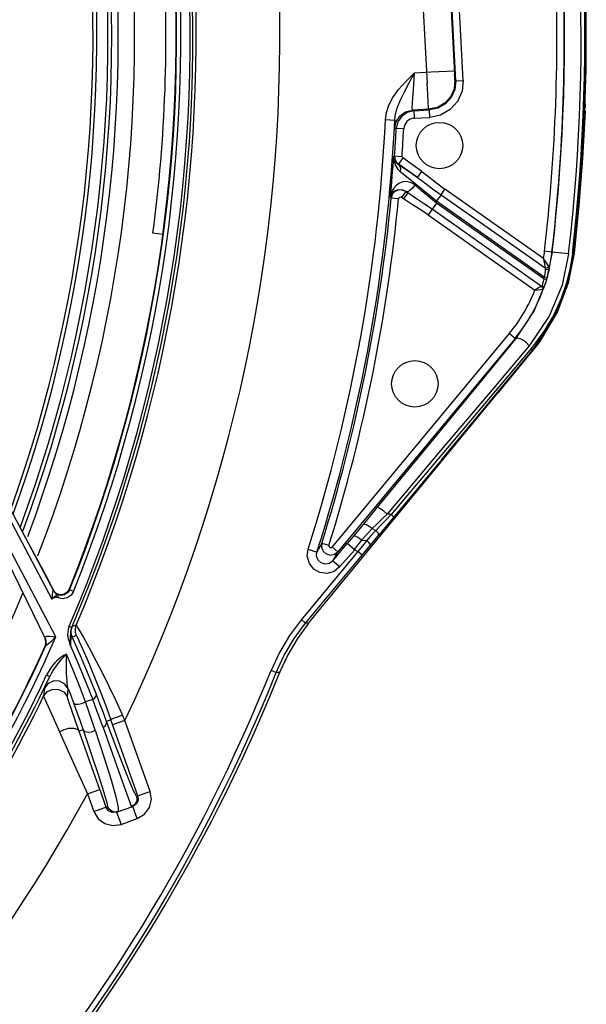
# Model space of a CAD drawing. Extents: x 40.7 to 137.4, y -250.8 to -221.5.
# Tile 188 of 256: x 71.7055 to 71.78, y -247.3141 to -247.1846. Entities that reach past the tile are written whole.
import ezdxf

# ---------------------------------------------------------------- set-up
doc = ezdxf.new("R2010")
doc.units = 0
doc.header["$MEASUREMENT"] = 0
doc.layers.get('0').update_dxf_attribs({"linetype": 'CONTINUOUS'})

msp = doc.modelspace()

# ---------------------------------------------------------------- linework, layer by layer
at = {"color": 6, "linetype": 'Continuous'}
for p, q in [((71.75725080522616, -247.1584869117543), (71.75906305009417, -247.1929870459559)), ((71.76090806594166, -247.1582948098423), (71.76266645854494, -247.1917638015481)), ((71.76281916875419, -247.1926084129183), (71.76201060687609, -247.1772112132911)), ((71.76379441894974, -247.1925568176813), (71.76298587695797, -247.177159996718)), ((71.75729999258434, -247.1930904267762), (71.75739178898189, -247.1915731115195)), ((71.7573917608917, -247.1915735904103), (71.759585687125, -247.1914566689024)), ((71.759585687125, -247.1914566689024), (71.76264108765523, -247.1912962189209)), ((71.75714032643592, -247.1955346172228), (71.75729999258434, -247.1930904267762)), ((71.76281916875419, -247.1926084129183), (71.76271565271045, -247.1925147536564)), ((71.7628191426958, -247.1926079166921), (71.7637944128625, -247.1925567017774)), ((71.77983606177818, -247.1956653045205), (71.77982218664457, -247.1961438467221)), ((71.77983413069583, -247.1957287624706), (71.77985572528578, -247.1950510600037)), ((71.75571451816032, -247.1972753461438), (71.75521127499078, -247.1980058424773)), ((71.75644554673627, -247.1967728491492), (71.75571451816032, -247.1972753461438)), ((71.75731200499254, -247.1965644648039), (71.75644554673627, -247.1967728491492)), ((71.75925044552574, -247.1963640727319), (71.75711945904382, -247.1964759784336)), ((71.75731195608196, -247.1965644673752), (71.75736317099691, -247.197539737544)), ((71.75731200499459, -247.1965644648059), (71.75935381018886, -247.1964572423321)), ((71.75940514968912, -247.1974325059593), (71.75935393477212, -247.1964572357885)), ((71.77981776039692, -247.1963926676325), (71.77982361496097, -247.1960908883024)), ((71.77982003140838, -247.1966100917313), (71.77981802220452, -247.1963691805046)), ((71.77981805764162, -247.1963665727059), (71.77981806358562, -247.1963641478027)), ((71.77982021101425, -247.1965908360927), (71.77982003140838, -247.1966100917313)), ((71.75357774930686, -247.197716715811), (71.75479704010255, -247.197776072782)), ((71.75521127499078, -247.1980058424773), (71.75500200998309, -247.1988720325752)), ((71.75736320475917, -247.1975397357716), (71.75940500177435, -247.1974325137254)), ((71.75480968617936, -247.19878448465), (71.75500200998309, -247.1988720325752)), ((71.75597710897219, -247.198924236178), (71.75500185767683, -247.1988720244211)), ((71.75477924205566, -247.2024857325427), (71.75466598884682, -247.2025392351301)), ((71.7547792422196, -247.2024857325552), (71.75575336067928, -247.2025536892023)), ((71.75499985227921, -247.2032747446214), (71.75529396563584, -247.2035685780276)), ((71.75529397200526, -247.2035685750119), (71.75525028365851, -247.2035892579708)), ((71.75525028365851, -247.2035892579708), (71.75595228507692, -247.2040637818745)), ((71.75585632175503, -247.2027702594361), (71.7552939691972, -247.2035685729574)), ((71.7577926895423, -247.2053287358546), (71.75529397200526, -247.2035685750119)), ((71.75835109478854, -247.2045276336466), (71.75585632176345, -247.2027702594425)), ((71.75517849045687, -247.2042046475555), (71.75553115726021, -247.2045593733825)), ((71.75553115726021, -247.2045593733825), (71.75676348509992, -247.2055411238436)), ((71.75595228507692, -247.2040637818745), (71.75680491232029, -247.2046470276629)), ((71.75680491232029, -247.2046470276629), (71.7577926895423, -247.2053287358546)), ((71.75778875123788, -247.2053259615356), (71.75835110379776, -247.2045276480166)), ((71.75447225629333, -247.2075779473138), (71.754320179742, -247.2080619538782)), ((71.75480702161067, -247.2071982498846), (71.75447225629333, -247.2075779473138)), ((71.75623829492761, -247.2071794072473), (71.75567593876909, -247.2079777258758)), ((71.7562382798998, -247.2071793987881), (71.75577184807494, -247.2069800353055)), ((71.75650300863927, -247.2073658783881), (71.75594067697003, -247.2081642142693)), ((71.75623602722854, -247.2071744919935), (71.75623829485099, -247.2071794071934)), ((71.75623602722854, -247.2071744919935), (71.75650302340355, -247.2073658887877)), ((71.75623829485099, -247.2071794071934), (71.75650302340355, -247.2073658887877)), ((71.76088300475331, -247.2076071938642), (71.76030638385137, -247.2084257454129)), ((71.76088300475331, -247.2076071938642), (71.77455947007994, -247.2172412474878)), ((71.76088300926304, -247.2076071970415), (71.76139555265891, -247.2068795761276)), ((71.77436351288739, -247.21601453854), (71.76139558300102, -247.2068795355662)), ((71.75422904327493, -247.2078651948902), (71.754320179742, -247.2080619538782)), ((71.75529231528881, -247.2081542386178), (71.75432002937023, -247.208061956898)), ((71.75594067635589, -247.2081642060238), (71.75567594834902, -247.207977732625)), ((71.76028039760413, -247.2087004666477), (71.75919120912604, -247.2102466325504)), ((71.76028040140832, -247.2087004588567), (71.76030639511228, -247.2084257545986)), ((71.77439924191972, -247.2186461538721), (71.76028040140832, -247.2087004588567)), ((71.76030639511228, -247.2084257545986), (71.77446912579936, -247.218402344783)), ((71.75919118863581, -247.2102466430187), (71.7732359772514, -247.2201401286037)), ((71.77410039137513, -247.2196603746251), (71.75970377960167, -247.20951903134)), ((71.77547219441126, -247.2151376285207), (71.77450215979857, -247.2150254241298)), ((71.77547227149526, -247.2151369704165), (71.77550630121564, -247.2151409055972)), ((71.77766413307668, -247.2153911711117), (71.77550622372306, -247.2151415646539)), ((71.77831404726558, -247.2153693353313), (71.77816342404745, -247.2153519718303)), ((71.77838380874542, -247.2152959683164), (71.7783140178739, -247.2153693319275)), ((71.77507845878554, -247.2170362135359), (71.77489076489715, -247.2167624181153)), ((71.77452908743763, -247.2180184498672), (71.77446912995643, -247.2184023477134)), ((71.77475735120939, -247.2172582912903), (71.77455946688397, -247.2172412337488)), ((71.77459453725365, -247.2173420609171), (71.77459634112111, -247.2173933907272)), ((71.7749498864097, -247.2180176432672), (71.77482173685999, -247.2185011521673)), ((71.7750497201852, -247.2175950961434), (71.7749498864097, -247.2180176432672)), ((71.77512667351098, -247.2172259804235), (71.7750497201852, -247.2175950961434)), ((71.77424572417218, -247.2193323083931), (71.7741748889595, -247.2195865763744)), ((71.774322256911, -247.2190173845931), (71.77424572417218, -247.2193323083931)), ((71.77439924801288, -247.2186461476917), (71.774322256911, -247.2190173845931)), ((71.77439924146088, -247.2186461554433), (71.77475065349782, -247.218749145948)), ((71.7746028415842, -247.2192281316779), (71.77446613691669, -247.2196317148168)), ((71.77446912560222, -247.2184023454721), (71.77482173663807, -247.2185011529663)), ((71.77475065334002, -247.2187491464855), (71.7746028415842, -247.2192281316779)), ((71.7738973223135, -247.2197739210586), (71.77323571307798, -247.2201399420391)), ((71.7741003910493, -247.2196603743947), (71.7738973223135, -247.2197739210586)), ((71.77422578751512, -247.2198967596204), (71.77422173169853, -247.2200475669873)), ((71.77446613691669, -247.2196317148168), (71.77434722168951, -247.2199547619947)), ((71.77620078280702, -247.2229448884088), (71.77420600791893, -247.2264011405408)), ((71.7756312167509, -247.2239920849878), (71.7728394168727, -247.2281658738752)), ((71.76986400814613, -247.2258758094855), (71.74656789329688, -247.2539442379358)), ((71.77061541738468, -247.2264994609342), (71.74731930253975, -247.2545678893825)), ((71.77069034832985, -247.2265616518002), (71.76986400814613, -247.2258758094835)), ((71.77420600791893, -247.2264011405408), (71.77382540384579, -247.2269358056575)), ((71.7729922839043, -247.2280096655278), (71.77193723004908, -247.2292946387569)), ((71.7728394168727, -247.2281658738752), (71.77299228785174, -247.2280096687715)), ((71.77193723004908, -247.2292946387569), (71.76840227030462, -247.2336072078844)), ((71.74347399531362, -247.2639694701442), (71.76840235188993, -247.2336072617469)), ((71.76088086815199, -247.2412207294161), (71.75378837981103, -247.2496067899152)), ((71.7609567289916, -247.2424801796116), (71.75399149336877, -247.2508506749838)), ((71.75247406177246, -247.2487215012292), (71.75120524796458, -247.2502624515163)), ((71.75120524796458, -247.2502624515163), (71.74935360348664, -247.252520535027)), ((71.75432896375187, -247.2496499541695), (71.75365971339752, -247.2503568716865)), ((71.7541493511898, -247.2496350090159), (71.75378837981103, -247.2496067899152)), ((71.75432896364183, -247.2496499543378), (71.7541493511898, -247.2496350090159)), ((71.75183599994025, -247.2515165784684), (71.75147491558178, -247.2519049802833)), ((71.7523114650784, -247.2517603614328), (71.75152801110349, -247.2526260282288)), ((71.7518366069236, -247.2515159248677), (71.7523114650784, -247.2517603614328)), ((71.75399149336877, -247.2508506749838), (71.75285282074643, -247.2522133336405)), ((71.74935360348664, -247.252520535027), (71.7485438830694, -247.2535005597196)), ((71.75044240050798, -247.2530264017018), (71.74948314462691, -247.2542801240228)), ((71.75044239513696, -247.2530264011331), (71.75111547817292, -247.2530856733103)), ((71.75091985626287, -247.2525054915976), (71.75044241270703, -247.2530263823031)), ((71.75147491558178, -247.2519049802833), (71.75091985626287, -247.2525054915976)), ((71.75152801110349, -247.2526260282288), (71.75111547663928, -247.253085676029)), ((71.75157064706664, -247.2537454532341), (71.75285282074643, -247.2522133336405)), ((71.74340701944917, -247.25423611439), (71.74457051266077, -247.2546055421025)), ((71.74521542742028, -247.2534260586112), (71.74457139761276, -247.2546058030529)), ((71.74521449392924, -247.2534257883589), (71.7461468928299, -247.2537158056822)), ((71.74656789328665, -247.2539442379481), (71.74731930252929, -247.254567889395)), ((71.74667316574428, -247.2557545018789), (71.7485438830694, -247.2535005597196)), ((71.7495362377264, -247.2543089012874), (71.74754731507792, -247.2565552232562)), ((71.74948314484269, -247.2542801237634), (71.74854388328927, -247.253500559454)), ((71.7495362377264, -247.2543089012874), (71.74995587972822, -247.2545388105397)), ((71.75051921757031, -247.2550069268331), (71.75157064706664, -247.2537454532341)), ((71.74995587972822, -247.2545388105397), (71.74251970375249, -247.2634868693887)), ((71.74308305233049, -247.2639549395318), (71.75051921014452, -247.2550069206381)), ((71.74667316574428, -247.2557545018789), (71.74731930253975, -247.2545678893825)), ((71.75051921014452, -247.2550069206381), (71.74995579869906, -247.2545387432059)), ((71.74667316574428, -247.2557545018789), (71.7476124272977, -247.2565340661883)), ((71.74308305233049, -247.2639549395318), (71.74251962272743, -247.2634868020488)), ((71.74347414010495, -247.2639691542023), (71.74308305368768, -247.2639549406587)), ((71.73920562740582, -247.2704555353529), (71.73852589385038, -247.2701823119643))]:
    msp.add_line(p, q, dxfattribs=at)
at = {"color": 155}
for p, q in [((71.72431150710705, -247.2128323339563), (71.72298587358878, -247.2126589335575)), ((71.70992429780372, -247.2596768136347), (71.70422671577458, -247.2488940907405)), ((71.70400518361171, -247.24996888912), (71.70969297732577, -247.2607866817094)), ((71.70916872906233, -247.2581310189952), (71.70581858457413, -247.2518938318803)), ((71.70376853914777, -247.255626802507), (71.70884816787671, -247.2660679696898)), ((71.70990457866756, -247.2596359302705), (71.7096664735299, -247.2591448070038)), ((71.71199998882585, -247.2595121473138), (71.71169365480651, -247.2599472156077)), ((71.71203983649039, -247.2595954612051), (71.71199995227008, -247.2595122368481)), ((71.70990733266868, -247.2606810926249), (71.70969297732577, -247.2607866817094)), ((71.7102151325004, -247.2599976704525), (71.70994265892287, -247.2596619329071)), ((71.71023733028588, -247.260072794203), (71.7104507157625, -247.2602104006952)), ((71.71045069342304, -247.2602104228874), (71.71051018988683, -247.2602944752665)), ((71.71110967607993, -247.2607587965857), (71.7104563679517, -247.2606020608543)), ((71.71051276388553, -247.2604361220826), (71.71045788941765, -247.2606083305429)), ((71.71051018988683, -247.2602944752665), (71.71051276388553, -247.2604361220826)), ((71.71255321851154, -247.2598019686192), (71.71203984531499, -247.259595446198)), ((71.71199966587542, -247.2643747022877), (71.71232549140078, -247.264514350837)), ((71.71289878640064, -247.2642271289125), (71.71238639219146, -247.2643967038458)), ((71.70895185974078, -247.2662924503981), (71.70881111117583, -247.2659281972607)), ((71.71239033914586, -247.2657504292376), (71.71290391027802, -247.2655796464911)), ((71.71347840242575, -247.2682463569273), (71.7123911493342, -247.2657521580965)), ((71.70881160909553, -247.2669901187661), (71.70890715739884, -247.266662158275)), ((71.70881160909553, -247.2669901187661), (71.70884495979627, -247.2670658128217)), ((71.70890812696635, -247.26632058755), (71.70883696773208, -247.2660710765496)), ((71.7088449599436, -247.2670658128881), (71.7088481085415, -247.2670616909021)), ((71.7088481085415, -247.2670616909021), (71.70887519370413, -247.2670101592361)), ((71.70894172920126, -247.2663964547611), (71.7088481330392, -247.2660678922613)), ((71.70890715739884, -247.266662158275), (71.70890812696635, -247.26632058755)), ((71.70907989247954, -247.2667820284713), (71.70946784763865, -247.2664689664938)), ((71.71208696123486, -247.2668000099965), (71.71213868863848, -247.266941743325)), ((71.71213375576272, -247.2668141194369), (71.71213977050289, -247.2669475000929)), ((71.70897141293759, -247.2719521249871), (71.70942245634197, -247.2709651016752)), ((71.70902146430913, -247.2707758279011), (71.70942245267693, -247.2709651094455)), ((71.71412913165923, -247.2716244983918), (71.71507258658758, -247.2739854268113)), ((71.70873398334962, -247.2725000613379), (71.70862728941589, -247.2735742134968)), ((71.7117552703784, -247.2737069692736), (71.71186264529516, -247.2726161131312)), ((71.71507258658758, -247.2739854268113), (71.7141168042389, -247.2743071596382)), ((71.71287574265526, -247.2769724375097), (71.71225149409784, -247.2751963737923)), ((71.71930997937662, -247.2767774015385), (71.7189872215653, -247.276068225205)), ((71.71746133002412, -247.27668240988), (71.71690681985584, -247.276880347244)), ((71.72102401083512, -247.2866623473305), (71.71746133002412, -247.27668240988)), ((71.71930997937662, -247.2767774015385), (71.71770056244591, -247.2773518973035)), ((71.72263347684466, -247.2860879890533), (71.71930997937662, -247.2767774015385)), ((71.71381960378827, -247.277982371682), (71.71329227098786, -247.2781706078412)), ((71.71438454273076, -247.2864260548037), (71.71599395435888, -247.2858515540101)), ((71.71438454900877, -247.2864260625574), (71.71520978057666, -247.2887379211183)), ((71.7159939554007, -247.2858515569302), (71.71681915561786, -247.2881633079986)), ((71.72082955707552, -247.2867317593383), (71.72263342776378, -247.2860878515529)), ((71.72000098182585, -247.2876595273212), (71.72016430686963, -247.2881358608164)), ((71.72062527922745, -247.2878205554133), (71.72016430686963, -247.2881358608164)), ((71.72082634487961, -247.287743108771), (71.72035795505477, -247.2880667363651)), ((71.71520974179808, -247.2887378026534), (71.71702891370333, -247.2880884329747)), ((71.71714237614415, -247.2886310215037), (71.71681915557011, -247.2881633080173)), ((71.71822396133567, -247.2888284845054), (71.72035795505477, -247.2880667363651)), ((71.71822396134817, -247.2888284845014), (71.71879854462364, -247.2904381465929)), ((71.71844232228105, -247.2882206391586), (71.71843321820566, -247.2887532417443)), ((71.72093253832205, -247.289676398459), (71.7203579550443, -247.2880667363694)), ((71.71879867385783, -247.2904381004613), (71.72093240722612, -247.2896764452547))]:
    msp.add_line(p, q, dxfattribs=at)
at = {"color": 6, "linetype": 'Continuous'}
for points in [[(71.75357783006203, -247.1977167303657), (71.75370873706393, -247.1967876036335), (71.75402674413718, -247.1958106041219), (71.75455245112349, -247.1947954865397), (71.75529857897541, -247.1937534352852), (71.7562577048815, -247.1926870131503), (71.7573917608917, -247.1915735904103)], [(71.7547970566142, -247.1977761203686), (71.7549087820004, -247.1969526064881), (71.75516804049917, -247.1960713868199), (71.75556310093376, -247.1951219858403), (71.75607665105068, -247.194077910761), (71.75669077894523, -247.1929033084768), (71.7573917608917, -247.1915735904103)], [(71.76271565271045, -247.1925147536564), (71.76270646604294, -247.1924175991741), (71.76268924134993, -247.1921543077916), (71.76266645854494, -247.1917638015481)], [(71.75925044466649, -247.1963640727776), (71.75923406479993, -247.1961145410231), (71.75919448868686, -247.1954169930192), (71.75913558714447, -247.194339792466), (71.75906305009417, -247.1929870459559)], [(71.762715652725, -247.1925147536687), (71.76259641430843, -247.1936524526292), (71.76215270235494, -247.1946655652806), (71.76140767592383, -247.1955161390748), (71.76041004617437, -247.1961104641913), (71.75925038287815, -247.1963640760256)], [(71.76281914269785, -247.1926079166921), (71.7626994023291, -247.1937479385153), (71.76223340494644, -247.1947946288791), (71.76146678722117, -247.1956460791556), (71.76047456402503, -247.1962189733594), (71.75935387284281, -247.1964572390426)], [(71.76379441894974, -247.1925568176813), (71.76364313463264, -247.1939991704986), (71.76305268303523, -247.1953260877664), (71.76208046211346, -247.196405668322), (71.7608229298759, -247.1971312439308), (71.75940500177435, -247.1974325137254)], [(71.75711945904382, -247.1964759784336), (71.75710623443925, -247.1962298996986), (71.75714032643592, -247.1955346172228)], [(71.75480968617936, -247.19878448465), (71.75501388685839, -247.1979290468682), (71.75550080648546, -247.1972086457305), (71.7562336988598, -247.1966932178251), (71.75711945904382, -247.1964759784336)], [(71.77982015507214, -247.1966101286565), (71.77950082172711, -247.2028027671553), (71.77902320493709, -247.2090328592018), (71.77838382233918, -247.2152960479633)], [(71.75479703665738, -247.1977761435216), (71.75478988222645, -247.1983241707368), (71.75479381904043, -247.1986637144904), (71.75480968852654, -247.1987844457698)], [(71.75466598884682, -247.2025392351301), (71.75473920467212, -247.2029579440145), (71.7549421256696, -247.2033139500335), (71.75525026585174, -247.2035892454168)], [(71.75466598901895, -247.2025392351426), (71.75471525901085, -247.2031791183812), (71.75489686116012, -247.2037406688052), (71.75517849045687, -247.2042046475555)], [(71.75477924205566, -247.2024857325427), (71.75482140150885, -247.2028993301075), (71.75499985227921, -247.2032747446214)], [(71.75525034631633, -247.203589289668), (71.75546393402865, -247.2038358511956), (71.75556312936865, -247.2041727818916), (71.75553116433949, -247.2045593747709)], [(71.75585632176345, -247.2027702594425), (71.75579804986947, -247.2027122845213), (71.75576156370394, -247.2026355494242), (71.75575336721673, -247.2025535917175)], [(71.75835109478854, -247.2045276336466), (71.75933000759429, -247.2052733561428), (71.76029205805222, -247.2060490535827), (71.76139558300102, -247.2068795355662)], [(71.75629809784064, -247.2058841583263), (71.7558642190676, -247.2059248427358), (71.75543156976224, -247.2060769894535), (71.75502471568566, -247.2063465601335), (71.75466770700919, -247.2067341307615)], [(71.75741821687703, -247.2063236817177), (71.75713586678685, -247.2067295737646), (71.75680144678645, -247.2070420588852), (71.75648048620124, -247.2072012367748), (71.75623604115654, -247.2071744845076)], [(71.75741833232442, -247.2063236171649), (71.75708543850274, -247.2060988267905), (71.7567104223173, -247.2059470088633), (71.75629809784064, -247.2058841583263)], [(71.75676348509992, -247.2055411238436), (71.75842254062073, -247.206884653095), (71.76030639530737, -247.2084257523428)], [(71.76028039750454, -247.2087004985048), (71.75928173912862, -247.207877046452), (71.75832123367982, -247.2070792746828), (71.75741833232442, -247.2063236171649)], [(71.75779321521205, -247.2053290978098), (71.7587450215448, -247.2060257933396), (71.75978285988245, -247.2068077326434), (71.76088305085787, -247.2076071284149)], [(71.75466770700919, -247.2067341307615), (71.75438917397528, -247.2072414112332), (71.75422904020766, -247.2078652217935)], [(71.75422904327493, -247.2078651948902), (71.7543163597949, -247.2075860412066), (71.75446622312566, -247.2073538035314), (71.75466143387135, -247.2071695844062), (71.75489059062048, -247.2070339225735), (71.75514458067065, -247.206948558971), (71.75541502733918, -247.2069160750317), (71.7556951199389, -247.2069401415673)], [(71.75577184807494, -247.2069800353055), (71.7552657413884, -247.2069872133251), (71.75480702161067, -247.2071982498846)], [(71.7556951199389, -247.2069401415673), (71.75597467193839, -247.2070257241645), (71.75623601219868, -247.2071744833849)], [(71.75970375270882, -247.209519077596), (71.75856737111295, -247.208743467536), (71.75751633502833, -247.2080523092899), (71.75650302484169, -247.2073658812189)], [(71.75919118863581, -247.2102466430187), (71.75807521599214, -247.2095105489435), (71.75699846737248, -247.2088513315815), (71.75594067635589, -247.2081642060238)], [(71.77550630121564, -247.2151409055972), (71.77471442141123, -247.2189769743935), (71.77314662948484, -247.2228315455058), (71.77069034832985, -247.2265616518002)], [(71.7776641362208, -247.2153911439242), (71.77679926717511, -247.2195032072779), (71.77509645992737, -247.2235788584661), (71.77245423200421, -247.2274800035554)], [(71.77816343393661, -247.2153518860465), (71.77786585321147, -247.2172413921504), (71.77738294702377, -247.2192069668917), (71.7766784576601, -247.2212579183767), (71.7757086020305, -247.2233899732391), (71.77442484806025, -247.2255784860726), (71.7727767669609, -247.2277842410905)], [(71.7783140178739, -247.2153693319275), (71.77740879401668, -247.219698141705), (71.7756312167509, -247.2239920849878)], [(71.77838380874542, -247.2152959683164), (71.77760585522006, -247.2192100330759), (71.77620078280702, -247.2229448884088)], [(71.77436336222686, -247.2160144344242), (71.77442189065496, -247.2163619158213), (71.77447037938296, -247.216661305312)], [(71.77489076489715, -247.2167624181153), (71.7747480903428, -247.2165569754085), (71.77457176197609, -247.2163062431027), (71.77436349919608, -247.2160146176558)], [(71.77447037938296, -247.216661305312), (71.77453874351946, -247.2171026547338), (71.77455946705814, -247.2172412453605)], [(71.77459634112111, -247.2173933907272), (71.77457001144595, -247.2176844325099), (71.77452908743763, -247.2180184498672)], [(71.77455947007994, -247.2172412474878), (71.77458205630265, -247.217291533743), (71.77459453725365, -247.2173420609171)], [(71.77459634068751, -247.2173933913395), (71.7748174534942, -247.2174410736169), (71.77501950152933, -247.2173776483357), (71.77512667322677, -247.2172259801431)], [(71.77507848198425, -247.2170362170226), (71.7749457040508, -247.2171838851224), (71.77475735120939, -247.2172582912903)], [(71.775126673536, -247.217225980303), (71.77512886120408, -247.217162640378), (71.77511270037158, -247.2170994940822), (71.77507845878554, -247.2170362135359)], [(71.7732360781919, -247.2201399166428), (71.77364389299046, -247.2201040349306), (71.77399122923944, -247.2200708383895), (71.77422173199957, -247.2200475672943)], [(71.77410037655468, -247.2196603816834), (71.77417583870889, -247.2197553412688), (71.77422578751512, -247.2198967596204)], [(71.7741748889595, -247.2195865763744), (71.77415745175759, -247.2196244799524), (71.77413253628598, -247.2196486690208), (71.77410039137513, -247.2196603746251)], [(71.774174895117, -247.219586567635), (71.77429431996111, -247.2196912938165), (71.77435475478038, -247.219820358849), (71.77434724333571, -247.219954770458)], [(71.77422173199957, -247.2200475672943), (71.77427582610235, -247.2200334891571), (71.77431785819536, -247.2200028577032), (71.77434722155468, -247.2199547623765)], [(71.77069034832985, -247.2265616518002), (71.76540189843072, -247.2330228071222), (71.75932849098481, -247.2404111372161), (71.75247406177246, -247.2487215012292)], [(71.77245420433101, -247.2274800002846), (71.77212919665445, -247.2270962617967), (71.77169613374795, -247.2267538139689), (71.77127519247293, -247.2265407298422), (71.77092420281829, -247.2264723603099), (71.77069135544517, -247.2265623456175)], [(71.77382540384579, -247.2269358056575), (71.77342105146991, -247.2274724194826), (71.77299228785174, -247.2280096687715)], [(71.7727767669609, -247.2277842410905), (71.76734181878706, -247.2342347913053), (71.7609740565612, -247.2417823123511), (71.75432896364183, -247.2496499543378)], [(71.77245423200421, -247.2274800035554), (71.7671066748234, -247.2338415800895), (71.76088086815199, -247.2412207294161)], [(71.7609567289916, -247.2424801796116), (71.76725151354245, -247.2349053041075), (71.77283941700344, -247.2281658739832)], [(71.77283948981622, -247.2281659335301), (71.77287412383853, -247.2280700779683), (71.77285299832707, -247.2279392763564), (71.77277668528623, -247.2277842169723)], [(71.7537887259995, -247.2496071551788), (71.75334812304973, -247.2492372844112), (71.75293222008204, -247.2489330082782), (71.75262548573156, -247.2487524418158), (71.75247464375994, -247.2487219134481)], [(71.75183660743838, -247.2515159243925), (71.75249248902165, -247.2508779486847), (71.75314380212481, -247.2502414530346), (71.7537883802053, -247.2496067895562)], [(71.75365971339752, -247.2503568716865), (71.7529890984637, -247.2510579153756), (71.75231146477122, -247.251760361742)], [(71.75465694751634, -247.2500514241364), (71.75463206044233, -247.2499742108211), (71.75451456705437, -247.2498315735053), (71.75432859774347, -247.2496496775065)], [(71.75183588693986, -247.2515165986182), (71.75144601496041, -247.2512329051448), (71.75106521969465, -247.2510448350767), (71.75075345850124, -247.2509812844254), (71.75055789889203, -247.2510524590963)], [(71.75266220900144, -247.2524411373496), (71.75268309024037, -247.2522726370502), (71.75255940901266, -247.2520271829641), (71.7523114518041, -247.2517603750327)], [(71.75044240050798, -247.2530264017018), (71.74997512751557, -247.252698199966), (71.74957921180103, -247.2525117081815), (71.74935357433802, -247.2525205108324)], [(71.74754731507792, -247.2565552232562), (71.7468456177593, -247.2571498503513), (71.74587613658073, -247.2574164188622), (71.744945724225, -247.2572921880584), (71.74415145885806, -247.2568421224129), (71.7435694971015, -247.2561129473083), (71.74329675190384, -247.2551355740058), (71.74340721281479, -247.2542353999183)], [(71.74521542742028, -247.2534260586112), (71.74517679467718, -247.2539789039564), (71.74538646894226, -247.2544906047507), (71.74580018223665, -247.2548572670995), (71.74633292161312, -247.2550042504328), (71.74687626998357, -247.2549011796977), (71.74731878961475, -247.2545674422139)], [(71.74614692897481, -247.2537156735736), (71.74614970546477, -247.2538694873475), (71.74625261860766, -247.253997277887), (71.74641725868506, -247.2540299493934), (71.74656789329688, -247.2539442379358)], [(71.75111547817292, -247.2530856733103), (71.75073526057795, -247.2535607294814), (71.75034742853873, -247.2540467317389), (71.74995587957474, -247.2545388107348)], [(71.75157062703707, -247.2537454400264), (71.75155590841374, -247.2535841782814), (71.75138589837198, -247.2533420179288), (71.75111547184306, -247.2530856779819)], [(71.74667265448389, -247.2557540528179), (71.74620375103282, -247.2561043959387), (71.74563530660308, -247.2561995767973), (71.74512225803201, -247.2560428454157), (71.74472994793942, -247.2556822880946), (71.74452190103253, -247.2551354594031), (71.74457139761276, -247.2546058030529)], [(71.74251970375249, -247.2634868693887), (71.74095894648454, -247.2655763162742), (71.73962292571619, -247.2678162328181), (71.73852599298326, -247.270182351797)], [(71.73920550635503, -247.2704557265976), (71.74027042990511, -247.2681584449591), (71.74156757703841, -247.2659837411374), (71.74308305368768, -247.2639549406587)], [(71.74347414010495, -247.2639691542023), (71.7419920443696, -247.265974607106), (71.74072245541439, -247.2681203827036), (71.73967834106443, -247.2703844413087)], [(71.73967837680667, -247.270384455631), (71.73802921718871, -247.2743890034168), (71.7363030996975, -247.2783609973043), (71.73450071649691, -247.2822988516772)], [(71.73920550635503, -247.2704557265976), (71.73937036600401, -247.270413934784), (71.73951351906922, -247.2704262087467), (71.73967834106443, -247.2703844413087)]]:
    msp.add_lwpolyline(points, dxfattribs=at)
at = {"color": 155}
for points in [[(71.71023788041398, -247.2657580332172), (71.69987605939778, -247.2461577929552), (71.68806393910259, -247.2296470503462), (71.67532106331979, -247.2160568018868)], [(71.7096664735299, -247.2591448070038), (71.70942116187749, -247.2586429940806), (71.70916874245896, -247.2581309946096)], [(71.70975683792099, -247.2601587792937), (71.70973425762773, -247.2603494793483), (71.70971337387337, -247.2605611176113), (71.70969446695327, -247.2607932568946)], [(71.71029364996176, -247.2602867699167), (71.71017877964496, -247.2604105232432), (71.71002371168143, -247.2605207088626), (71.70986487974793, -247.2606473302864), (71.70969464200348, -247.2607929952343)], [(71.70992398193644, -247.259677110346), (71.70990751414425, -247.2596514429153), (71.7098863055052, -247.2596443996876), (71.70986092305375, -247.2596720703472), (71.70983239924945, -247.25974508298), (71.70980472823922, -247.2598561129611), (71.70978010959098, -247.2599937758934), (71.70975683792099, -247.2601587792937)], [(71.7104563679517, -247.2606020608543), (71.71038782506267, -247.2605714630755), (71.71032004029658, -247.260558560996), (71.71024990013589, -247.2605664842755), (71.7101749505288, -247.260582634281), (71.71009170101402, -247.2606073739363), (71.71000294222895, -247.2606399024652), (71.70990733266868, -247.2606810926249)], [(71.70992430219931, -247.2596768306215), (71.71005900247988, -247.2598920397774), (71.71023733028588, -247.260072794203)], [(71.71169365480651, -247.2599472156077), (71.7112268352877, -247.2601992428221), (71.71069818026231, -247.2602172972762), (71.7102151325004, -247.2599976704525)], [(71.71045070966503, -247.2602103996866), (71.71038280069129, -247.2602051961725), (71.71029364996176, -247.2602867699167)], [(71.71203983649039, -247.2595954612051), (71.71178264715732, -247.2599851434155), (71.7113819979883, -247.2602479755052), (71.71092646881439, -247.2603279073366), (71.7104507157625, -247.2602104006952)], [(71.71255207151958, -247.259795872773), (71.71222716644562, -247.2602941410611), (71.71171183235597, -247.2606432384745), (71.71110967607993, -247.2607587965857)], [(71.71199850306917, -247.2643686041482), (71.71186172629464, -247.2647821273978), (71.7117954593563, -247.2651578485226), (71.71178393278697, -247.2654939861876), (71.71181084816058, -247.2657882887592), (71.71186029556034, -247.2660428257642), (71.71191868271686, -247.2662651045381), (71.71197797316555, -247.2664625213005), (71.71203461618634, -247.2666396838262), (71.71208696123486, -247.2668000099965)], [(71.71232552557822, -247.264514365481), (71.7122308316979, -247.2647805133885), (71.71216686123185, -247.2650790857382), (71.71213956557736, -247.2653728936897), (71.712133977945, -247.2656338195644), (71.71213302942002, -247.2658701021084), (71.71213004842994, -247.2663089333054)], [(71.71239033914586, -247.2657504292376), (71.71226520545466, -247.265306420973), (71.71226359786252, -247.264843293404), (71.71238639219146, -247.2643967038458)], [(71.71232538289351, -247.26451460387), (71.71235634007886, -247.2644501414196), (71.71237662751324, -247.2644109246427), (71.71238638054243, -247.2643966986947)], [(71.71289878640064, -247.2642271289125), (71.71277709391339, -247.2646681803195), (71.71277759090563, -247.2651303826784), (71.71290391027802, -247.2655796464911)], [(71.71289877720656, -247.2642271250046), (71.71298934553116, -247.2643518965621), (71.7131712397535, -247.2646468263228), (71.71344883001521, -247.2651193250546), (71.71382295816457, -247.2657786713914)], [(71.70881111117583, -247.2659281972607), (71.70881057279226, -247.2658270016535), (71.70885472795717, -247.265754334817), (71.70894133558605, -247.2657042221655), (71.70907256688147, -247.2656819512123), (71.7092424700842, -247.2656777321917), (71.70945236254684, -247.2656913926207)], [(71.70881203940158, -247.2659277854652), (71.70882270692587, -247.2659830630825), (71.70883459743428, -247.2660302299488), (71.70884812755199, -247.2660680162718)], [(71.70945236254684, -247.2656913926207), (71.70969536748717, -247.2657165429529), (71.70996363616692, -247.265736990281), (71.7102392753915, -247.2657639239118)], [(71.70946784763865, -247.2664689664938), (71.70970579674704, -247.2662687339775), (71.70996461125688, -247.2660354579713), (71.7102392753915, -247.2657639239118)], [(71.7123909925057, -247.2657522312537), (71.71236003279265, -247.2657026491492), (71.71232901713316, -247.265683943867), (71.71229896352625, -247.2656988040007), (71.7122698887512, -247.2657492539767), (71.71224209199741, -247.2658383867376), (71.71221679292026, -247.2659641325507), (71.71219484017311, -247.2661193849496), (71.7121765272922, -247.2662971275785), (71.71216135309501, -247.2664948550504), (71.71214907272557, -247.2667116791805), (71.71213970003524, -247.2669474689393)], [(71.71290395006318, -247.2655796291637), (71.71297024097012, -247.2656882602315), (71.71310077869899, -247.2659444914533), (71.71329957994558, -247.2663603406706), (71.71356971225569, -247.2669474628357)], [(71.71382295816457, -247.2657786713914), (71.71429501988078, -247.2666332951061), (71.71486742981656, -247.2676946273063), (71.71553991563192, -247.2689750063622), (71.71630665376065, -247.2704745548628), (71.71715245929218, -247.2721795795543), (71.71805452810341, -247.2740579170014), (71.7189872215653, -247.276068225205)], [(71.70884495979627, -247.2670658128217), (71.70894062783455, -247.2667379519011), (71.70894172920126, -247.2663964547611)], [(71.70887519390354, -247.2670101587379), (71.70896839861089, -247.2666744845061), (71.70895185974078, -247.2662924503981)], [(71.70887519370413, -247.2670101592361), (71.7089507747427, -247.2669014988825), (71.70907989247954, -247.2667820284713)], [(71.71213004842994, -247.2663089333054), (71.71213047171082, -247.2664989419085), (71.71213375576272, -247.2668141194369)], [(71.71213868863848, -247.266941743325), (71.71315102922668, -247.2692764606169), (71.71412913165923, -247.2716244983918)], [(71.71356971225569, -247.2669474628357), (71.71391280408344, -247.267715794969), (71.71433344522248, -247.2686843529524), (71.71483586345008, -247.2698748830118), (71.71541455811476, -247.2712894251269), (71.71605787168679, -247.2729167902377)], [(71.71164349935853, -247.2680505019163), (71.71146421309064, -247.268134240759), (71.7112719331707, -247.2682340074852), (71.71106658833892, -247.2683578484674), (71.71084758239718, -247.2685092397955), (71.71061456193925, -247.2686920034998), (71.71036805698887, -247.2689107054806), (71.71010938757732, -247.2691705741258), (71.70984038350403, -247.2694785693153), (71.7095645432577, -247.2698426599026), (71.70928833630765, -247.2702715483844), (71.70902015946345, -247.2707712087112)], [(71.71164460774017, -247.268056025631), (71.711513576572, -247.2681760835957), (71.71137341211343, -247.268309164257), (71.7112230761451, -247.268456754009), (71.71106198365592, -247.2686215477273), (71.71088974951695, -247.2688065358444), (71.71070620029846, -247.2690145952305), (71.71051159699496, -247.2692486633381), (71.7103070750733, -247.2695115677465), (71.71009401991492, -247.2698071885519), (71.70987346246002, -247.2701419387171), (71.70964642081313, -247.2705268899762), (71.70942244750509, -247.2709651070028)], [(71.71186273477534, -247.2726162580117), (71.71181417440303, -247.2724331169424), (71.71177150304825, -247.2721801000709), (71.71173411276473, -247.2718703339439), (71.71170153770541, -247.271508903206), (71.71167364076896, -247.2710923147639), (71.71165042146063, -247.2706110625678), (71.71163275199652, -247.2700582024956), (71.71162343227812, -247.2694400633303), (71.71162565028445, -247.2687665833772), (71.71164440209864, -247.2680560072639)], [(71.7141168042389, -247.2743071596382), (71.71331974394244, -247.2722114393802), (71.71249521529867, -247.2701257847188), (71.71164349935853, -247.2680505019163)], [(71.71556058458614, -247.2733429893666), (71.71453529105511, -247.270776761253), (71.71347840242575, -247.2682463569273)], [(71.70873354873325, -247.2725005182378), (71.7087606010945, -247.2724274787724), (71.70883850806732, -247.2722477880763), (71.70897141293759, -247.2719521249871)], [(71.71186264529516, -247.2726161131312), (71.71141374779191, -247.271971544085), (71.7107245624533, -247.2715960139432), (71.7099437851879, -247.2715671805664), (71.70922887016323, -247.2718908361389), (71.70873398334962, -247.2725000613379)], [(71.70862708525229, -247.2735742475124), (71.70878607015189, -247.2739728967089), (71.7092154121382, -247.274937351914), (71.70983295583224, -247.2763011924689), (71.71070695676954, -247.2782481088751)], [(71.70862728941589, -247.2735742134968), (71.7091229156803, -247.2729700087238), (71.70983868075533, -247.2726491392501), (71.71062178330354, -247.2726811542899), (71.71131021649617, -247.2730606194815), (71.7117552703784, -247.2737069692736)], [(71.71225149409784, -247.2751963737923), (71.71203868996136, -247.2745872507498), (71.7118874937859, -247.2741443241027), (71.71179448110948, -247.2738554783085), (71.71175512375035, -247.2737071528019)], [(71.711862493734, -247.2726163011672), (71.7120953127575, -247.2732243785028), (71.71232628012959, -247.2738344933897), (71.7125553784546, -247.2744466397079)], [(71.71507329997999, -247.2739899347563), (71.71536709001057, -247.2737704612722), (71.71553911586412, -247.2735441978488), (71.71556040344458, -247.2733430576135)], [(71.7169066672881, -247.2768804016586), (71.71648078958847, -247.2757413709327), (71.71603180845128, -247.2745605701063), (71.71556058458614, -247.2733429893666)], [(71.71605787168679, -247.2729167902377), (71.71674701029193, -247.2747272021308), (71.71746117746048, -247.2766824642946)], [(71.7125553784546, -247.2744466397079), (71.71300167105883, -247.2756623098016), (71.71342333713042, -247.2768425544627), (71.71381960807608, -247.2779824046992)], [(71.71255543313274, -247.2744466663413), (71.71276391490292, -247.2746010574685), (71.71317062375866, -247.274624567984), (71.71364960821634, -247.274519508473), (71.71411750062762, -247.2743113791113)], [(71.71541602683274, -247.2780489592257), (71.71500843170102, -247.2768371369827), (71.71457503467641, -247.2755895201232), (71.71411750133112, -247.2743112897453)], [(71.71643754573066, -247.277684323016), (71.71600475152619, -247.2764865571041), (71.71554939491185, -247.2752532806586), (71.71507329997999, -247.2739899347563)], [(71.71898722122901, -247.2760682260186), (71.7184060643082, -247.2762818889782), (71.71792116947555, -247.2764697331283), (71.71758411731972, -247.2766121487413), (71.71746131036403, -247.2766824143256)], [(71.7159939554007, -247.2858515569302), (71.71499616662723, -247.2830425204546), (71.71406696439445, -247.2803996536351), (71.71287574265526, -247.2769724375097)], [(71.71643744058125, -247.2776842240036), (71.71674358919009, -247.277424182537), (71.71690448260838, -247.2771449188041), (71.71690682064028, -247.2768803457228)], [(71.72082955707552, -247.2867317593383), (71.72045883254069, -247.2860423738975), (71.71964975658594, -247.2840842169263), (71.7183938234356, -247.2808420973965), (71.71690681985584, -247.276880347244)], [(71.7107068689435, -247.2782480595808), (71.71130307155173, -247.2779465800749), (71.71195746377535, -247.2777737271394), (71.7125673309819, -247.2777554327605), (71.71303735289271, -247.2778945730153), (71.71329226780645, -247.2781705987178)], [(71.71070695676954, -247.2782481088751), (71.71180347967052, -247.2807023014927), (71.71306706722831, -247.2835115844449), (71.71438453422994, -247.2864260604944)], [(71.71381960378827, -247.277982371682), (71.71493590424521, -247.2812660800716), (71.71588191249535, -247.2841173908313), (71.7165623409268, -247.2862550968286), (71.71695043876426, -247.2875951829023), (71.71702891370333, -247.2880884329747)], [(71.71381984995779, -247.2779824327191), (71.71404755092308, -247.278217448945), (71.71446646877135, -247.2783117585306), (71.71494960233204, -247.2782486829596), (71.71541559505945, -247.2780488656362)], [(71.71541559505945, -247.2780488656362), (71.71655801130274, -247.2815619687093), (71.7174905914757, -247.2845775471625), (71.71812405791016, -247.2868170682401), (71.71844232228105, -247.2882206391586)], [(71.71643758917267, -247.2776843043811), (71.71767570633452, -247.2811446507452), (71.71874078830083, -247.284122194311), (71.71952207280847, -247.2863102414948), (71.72000098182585, -247.2876595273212)], [(71.72082955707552, -247.2867317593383), (71.7208732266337, -247.2873113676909), (71.72062527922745, -247.2878205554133)], [(71.72102401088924, -247.2866623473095), (71.72107002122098, -247.2872290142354), (71.72082634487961, -247.287743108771)], [(71.72093240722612, -247.2896764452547), (71.72187942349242, -247.2891077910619), (71.72252614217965, -247.2882343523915), (71.72279280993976, -247.2871807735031), (71.72263347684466, -247.2860879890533)], [(71.71520978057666, -247.2887379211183), (71.71577845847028, -247.2896846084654), (71.71665200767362, -247.290331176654), (71.7177056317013, -247.2905976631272), (71.71879867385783, -247.2904381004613)], [(71.71843291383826, -247.2887538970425), (71.71799765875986, -247.2888158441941), (71.71758102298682, -247.2887061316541), (71.717246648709, -247.2884536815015), (71.71702891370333, -247.2880884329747)], [(71.71822396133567, -247.2888284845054), (71.71765651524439, -247.2888746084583), (71.71714237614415, -247.2886310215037)]]:
    msp.add_lwpolyline(points, dxfattribs=at)
at = {"color": 6, "linetype": 'Continuous'}
for centre in [(71.76068112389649, -247.2011366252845), (71.75743712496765, -247.232480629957)]:
    msp.add_circle(centre, 0.003052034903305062, dxfattribs=at)
for centre, radius, start, end in [((71.53132658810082, -247.1868971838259), 0.2479800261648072, 353.4018910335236, 12.65024169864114), ((71.53132658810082, -247.1868971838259), 0.2458077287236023, 353.4020456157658, 12.65162458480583), ((71.53132658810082, -247.1868971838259), 0.2484715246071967, 353.4241194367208, 12.58796979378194), ((71.53132658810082, -247.1868971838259), 0.248623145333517, 353.424099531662, 12.5879895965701), ((71.53132658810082, -247.1868971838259), 0.2486628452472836, 358.1208835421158, 7.891205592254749), ((71.53132658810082, -247.1868971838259), 0.2457734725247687, 353.4020456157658, 2.698493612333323), ((71.53132658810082, -247.1868971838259), 0.2447969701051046, 353.4018845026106, 2.535341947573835), ((71.53132658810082, -247.1868971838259), 0.2225143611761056, 342.3847142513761, 357.2129499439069), ((71.53132658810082, -247.1868971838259), 0.223735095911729, 342.3845237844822, 357.2129345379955), ((71.75743986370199, -247.1990025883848), 0.001464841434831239, 92.99976905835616, 176.935334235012), ((71.53132658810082, -247.1868971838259), 0.2239957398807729, 356.0093857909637, 356.9354973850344), ((71.53132658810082, -247.1868971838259), 0.2249722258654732, 356.0094106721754, 356.9354879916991), ((71.53132658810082, -247.1868971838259), 0.2238864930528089, 354.6261014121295, 355.9937098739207), ((71.53132658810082, -247.1868971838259), 0.2239957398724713, 342.7219941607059, 354.5781794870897), ((71.53132658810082, -247.1868971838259), 0.2249722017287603, 342.7220290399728, 354.578147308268), ((71.75553533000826, -247.2081772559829), 0.0002441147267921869, 54.8249163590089, 174.6189625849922), ((71.75392280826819, -247.2126450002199), 0.02071656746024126, 350.6392868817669, 353.4018139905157), ((71.75392280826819, -247.2126450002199), 0.02169306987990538, 347.8089263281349, 353.4036410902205), ((71.75392280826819, -247.2126450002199), 0.02133771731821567, 343.6653992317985, 344.3464392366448), ((71.75392280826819, -247.2126450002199), 0.02170391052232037, 343.6653933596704, 344.3464362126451), ((71.75392280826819, -247.2126450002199), 0.02071656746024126, 320.3081496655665, 338.7895728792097), ((71.75392280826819, -247.2126450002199), 0.02169306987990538, 320.3081496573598, 340.3080491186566), ((71.53132658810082, -247.1868971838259), 0.2233113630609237, 299.5890560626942, 338.1020136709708), ((71.53132658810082, -247.1868971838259), 0.2240439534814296, 299.5863259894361, 338.1019567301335), ((71.53132658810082, -247.1868971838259), 0.2244575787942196, 300.2350051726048, 334.8473070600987)]:
    msp.add_arc(centre, radius, start, end, dxfattribs=at)
at = {"color": 155}
for centre, radius, start, end in [((71.53132658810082, -247.1868971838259), 0.1837938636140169, 340.2433301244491, 8.750244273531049), ((71.53132658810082, -247.1868971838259), 0.1842944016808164, 340.1108522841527, 8.619611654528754), ((71.53132658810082, -247.1868971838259), 0.1857594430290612, 339.7225194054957, 8.236596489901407), ((71.53132658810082, -247.1868971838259), 0.186260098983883, 339.5896382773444, 8.105503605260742), ((71.53132658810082, -247.1868971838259), 0.1871111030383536, 339.4505119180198, 7.848486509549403), ((71.53132658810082, -247.1868971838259), 0.1892692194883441, 338.8745401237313, 7.306624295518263), ((71.53132658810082, -247.1868971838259), 0.1947198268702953, 338.0983991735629, 5.711968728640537), ((71.53132658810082, -247.1868971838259), 0.1947878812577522, 338.0858086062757, 5.732001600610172), ((71.53132658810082, -247.1868971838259), 0.1953388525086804, 338.0873418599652, 5.732215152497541), ((71.53132658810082, -247.1868971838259), 0.1965825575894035, 336.7905330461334, 4.765977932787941), ((71.53132658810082, -247.1868971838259), 0.1969391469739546, 336.788972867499, 4.765884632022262), ((71.53132658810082, -247.1868971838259), 0.1973534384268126, 336.9312869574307, 3.947333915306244), ((71.53112715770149, -247.1868900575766), 0.1935815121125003, 352.3502849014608, 3.556754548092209), ((71.53132658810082, -247.1868971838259), 0.2083655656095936, 334.4462073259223, 1.479601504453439), ((71.53132658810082, -247.1868971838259), 0.1892692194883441, 308.8300136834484, 337.2989998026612), ((71.53132658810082, -247.1868971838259), 0.1955233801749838, 318.0060445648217, 336.2129858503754), ((71.53132658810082, -247.1868971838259), 0.1947198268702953, 308.0983991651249, 335.7119687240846), ((71.53132658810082, -247.1868971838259), 0.1947860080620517, 308.0863084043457, 335.7142874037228), ((71.53132658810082, -247.1868971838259), 0.1969404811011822, 306.8025673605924, 334.7309351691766), ((71.53132658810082, -247.1868971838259), 0.1964964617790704, 318.0060445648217, 334.7319882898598), ((71.53132658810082, -247.1868971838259), 0.1973534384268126, 306.931286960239, 333.9473339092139), ((71.53132658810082, -247.1868971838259), 0.2083655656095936, 307.2380179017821, 331.4670103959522)]:
    msp.add_arc(centre, radius, start, end, dxfattribs=at)

doc.saveas('drawing.dxf')
